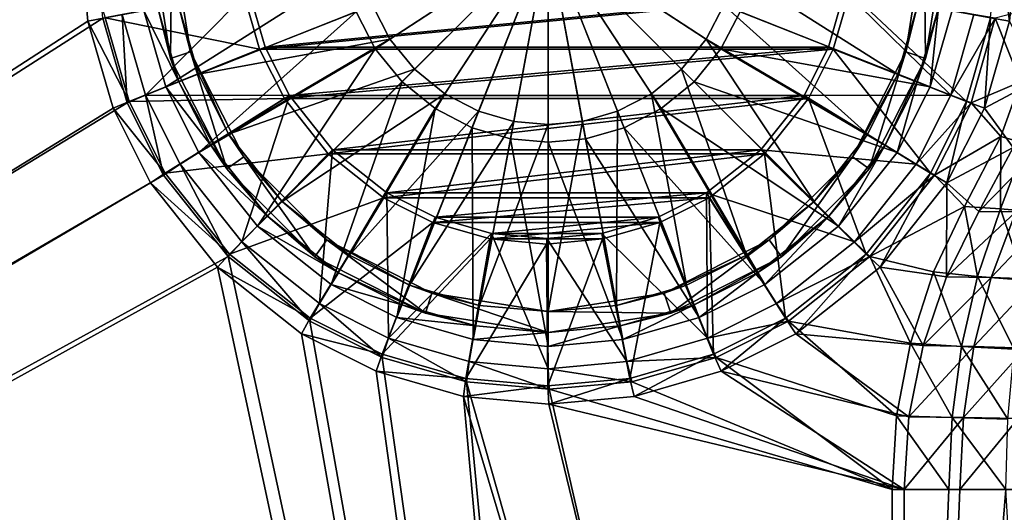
# Model space of a CAD drawing. Header units: metres. Extents: x 0 to 808, y -804 to 0.
# Tile 81 of 116: x 594 to 736, y -485 to -414. Entities that reach past the tile are written whole.
import ezdxf

# ---------------------------------------------------------------- set-up
doc = ezdxf.new("R2010")
doc.units = ezdxf.units.M

msp = doc.modelspace()

# ---------------------------------------------------------------- linework, layer by layer
at = {"layer": 'top0123418'}
for points in [[(615.830017, -419.630096, 96.509148), (613.991943, -412.388367, 103.797249), (613.040283, -402.016144, 96.509148)], [(615.830017, -419.630096, 96.509148), (613.040283, -402.016144, 96.509148), (616.040283, -402.016144, 96.509148)], [(618.683228, -418.703064, 96.509148), (615.830017, -419.630096, 96.509148), (616.040283, -402.016144, 96.509148)], [(618.683228, -418.703064, 96.509148), (616.040283, -402.016144, 96.509148), (616.941833, -411.842468, 104.382034)], [(642.470093, -412.930939, 110.948647), (645.221558, -418.242065, 110.948647), (670.040283, -402.016144, 112.452507)], [(647.34198, -416.855804, 108.182106), (644.825562, -411.998413, 108.182106), (670.040283, -402.016144, 109.452507)], [(645.221558, -418.242065, 110.948647), (649.073059, -422.983368, 110.948647), (670.040283, -402.016144, 112.452507)], [(650.86438, -421.192017, 108.182106), (647.34198, -416.855804, 108.182106), (670.040283, -402.016144, 109.452507)], [(649.073059, -422.983368, 110.948647), (653.814331, -426.834839, 110.948647), (670.040283, -402.016144, 112.452507)], [(655.200623, -424.714417, 108.182106), (650.86438, -421.192017, 108.182106), (670.040283, -402.016144, 109.452507)], [(653.814331, -426.834839, 110.948647), (659.125488, -429.586334, 110.948647), (670.040283, -402.016144, 112.452507)], [(660.057983, -427.230865, 108.182106), (655.200623, -424.714417, 108.182106), (670.040283, -402.016144, 109.452507)], [(659.125488, -429.586334, 110.948647), (664.644653, -431.173218, 110.948647), (670.040283, -402.016144, 112.452507)], [(665.105652, -428.682159, 108.182106), (660.057983, -427.230865, 108.182106), (670.040283, -402.016144, 109.452507)], [(664.644653, -431.173218, 110.948647), (670.040283, -431.668274, 110.948647), (670.040283, -402.016144, 112.452507)], [(670.040283, -429.134918, 108.182106), (665.105652, -428.682159, 108.182106), (670.040283, -402.016144, 109.452507)], [(670.040283, -431.668274, 110.948647), (675.435852, -431.173218, 110.948647), (670.040283, -402.016144, 112.452507)], [(675.435852, -431.173218, 110.948647), (680.955078, -429.586334, 110.948647), (670.040283, -402.016144, 112.452507)], [(680.955078, -429.586334, 110.948647), (686.266174, -426.834839, 110.948647), (670.040283, -402.016144, 112.452507)], [(686.266174, -426.834839, 110.948647), (691.007507, -422.983368, 110.948647), (670.040283, -402.016144, 112.452507)], [(691.007507, -422.983368, 110.948647), (694.858948, -418.242065, 110.948647), (670.040283, -402.016144, 112.452507)], [(694.858948, -418.242065, 110.948647), (697.610474, -412.930939, 110.948647), (670.040283, -402.016144, 112.452507)], [(674.974854, -428.682159, 108.182106), (670.040283, -429.134918, 108.182106), (670.040283, -402.016144, 109.452507)], [(695.255005, -411.998413, 108.182106), (692.738525, -416.855804, 108.182106), (670.040283, -402.016144, 109.452507)], [(692.738525, -416.855804, 108.182106), (689.216125, -421.192017, 108.182106), (670.040283, -402.016144, 109.452507)], [(689.216125, -421.192017, 108.182106), (684.879944, -424.714417, 108.182106), (670.040283, -402.016144, 109.452507)], [(684.879944, -424.714417, 108.182106), (680.022522, -427.230865, 108.182106), (670.040283, -402.016144, 109.452507)], [(680.022522, -427.230865, 108.182106), (674.974854, -428.682159, 108.182106), (670.040283, -402.016144, 109.452507)], [(721.397339, -418.703064, 96.509148), (723.138672, -411.842468, 104.382042), (724.040283, -402.016144, 96.509148)], [(724.250488, -419.630096, 96.509148), (721.397339, -418.703064, 96.509148), (724.040283, -402.016144, 96.509148)], [(727.040283, -402.016144, 96.509148), (724.250488, -419.630096, 96.509148), (724.040283, -402.016144, 96.509148)], [(724.250488, -419.630096, 96.509148), (727.040283, -402.016144, 96.509148), (726.088623, -412.388367, 103.797256)], [(720.249023, -421.892822, 104.382042), (695.255005, -411.998413, 108.182106), (696.706299, -406.950745, 108.182106)], [(723.138672, -411.842468, 104.382042), (720.249023, -421.892822, 104.382042), (696.706299, -406.950745, 108.182106)], [(612.025391, -412.752289, 106.452499), (615.182617, -423.733215, 106.452499), (640.883179, -407.411743, 110.948647)], [(615.182617, -423.733215, 106.452499), (642.470093, -412.930939, 110.948647), (640.883179, -407.411743, 110.948647)], [(612.025391, -412.752289, 103.38913), (613.991943, -412.388367, 103.797249), (617.042175, -422.99707, 103.797249)], [(615.182617, -423.733215, 103.389137), (612.025391, -412.752289, 103.38913), (617.042175, -422.99707, 103.797249)], [(615.182617, -423.733215, 103.389137), (615.182617, -423.733215, 106.452499), (612.025391, -412.752289, 103.38913)], [(615.182617, -423.733215, 106.452499), (612.025391, -412.752289, 106.452499), (612.025391, -412.752289, 103.38913)], [(617.042175, -422.99707, 103.797249), (613.991943, -412.388367, 103.797249), (615.830017, -419.630096, 96.509148)], [(619.831543, -421.892822, 104.382034), (616.941833, -411.842468, 104.382034), (644.825562, -411.998413, 108.182106)], [(619.831543, -421.892822, 104.382034), (618.683228, -418.703064, 96.509148), (616.941833, -411.842468, 104.382034)], [(619.831543, -421.892822, 104.382034), (644.825562, -411.998413, 108.182106), (647.34198, -416.855804, 108.182106)], [(715.91156, -430.508667, 104.382042), (692.738525, -416.855804, 108.182106), (695.255005, -411.998413, 108.182106)], [(720.249023, -421.892822, 104.382042), (715.91156, -430.508667, 104.382042), (695.255005, -411.998413, 108.182106)], [(724.897888, -423.733215, 106.452507), (728.055176, -412.752289, 106.452507), (697.610474, -412.930939, 110.948647)], [(720.249023, -421.892822, 104.382042), (723.138672, -411.842468, 104.382042), (721.397339, -418.703064, 96.509148)], [(723.038391, -422.99707, 103.797256), (726.088623, -412.388367, 103.797256), (724.897888, -423.733215, 103.389137)], [(723.038391, -422.99707, 103.797256), (724.250488, -419.630096, 96.509148), (726.088623, -412.388367, 103.797256)], [(726.088623, -412.388367, 103.797256), (728.055176, -412.752289, 103.389137), (724.897888, -423.733215, 103.389137)], [(724.897888, -423.733215, 106.452507), (724.897888, -423.733215, 103.389137), (728.055176, -412.752289, 106.452507)], [(724.897888, -423.733215, 103.389137), (728.055176, -412.752289, 103.389137), (728.055176, -412.752289, 106.452507)], [(615.182617, -423.733215, 106.452499), (619.920166, -433.144379, 106.452499), (642.470093, -412.930939, 110.948647)], [(619.920166, -433.144379, 106.452499), (645.221558, -418.242065, 110.948647), (642.470093, -412.930939, 110.948647)], [(724.897888, -423.733215, 106.452507), (697.610474, -412.930939, 110.948647), (694.858948, -418.242065, 110.948647)], [(624.168945, -430.508667, 104.382034), (619.831543, -421.892822, 104.382034), (647.34198, -416.855804, 108.182106)], [(624.168945, -430.508667, 104.382034), (647.34198, -416.855804, 108.182106), (650.86438, -421.192017, 108.182106)], [(708.22406, -440.199921, 104.382042), (689.216125, -421.192017, 108.182106), (692.738525, -416.855804, 108.182106)], [(715.91156, -430.508667, 104.382042), (708.22406, -440.199921, 104.382042), (692.738525, -416.855804, 108.182106)], [(619.920166, -433.144379, 106.452499), (628.320984, -443.735413, 106.452499), (645.221558, -418.242065, 110.948647)], [(628.320984, -443.735413, 106.452499), (649.073059, -422.983368, 110.948647), (645.221558, -418.242065, 110.948647)], [(720.1604, -433.144379, 106.452507), (694.858948, -418.242065, 110.948647), (691.007507, -422.983368, 110.948647)], [(720.1604, -433.144379, 106.452507), (724.897888, -423.733215, 106.452507), (694.858948, -418.242065, 110.948647)], [(623.92627, -435.519897, 96.509148), (615.830017, -419.630096, 96.509148), (618.683228, -418.703064, 96.509148)], [(623.92627, -435.519897, 96.509148), (617.042175, -422.99707, 103.797249), (615.830017, -419.630096, 96.509148)], [(626.353333, -433.756531, 96.509148), (618.683228, -418.703064, 96.509148), (624.168945, -430.508667, 104.382034)], [(618.683228, -418.703064, 96.509148), (619.831543, -421.892822, 104.382034), (624.168945, -430.508667, 104.382034)], [(626.353333, -433.756531, 96.509148), (623.92627, -435.519897, 96.509148), (618.683228, -418.703064, 96.509148)], [(713.727173, -433.756531, 96.509148), (720.249023, -421.892822, 104.382042), (721.397339, -418.703064, 96.509148)], [(716.154236, -435.519897, 96.509148), (713.727173, -433.756531, 96.509148), (721.397339, -418.703064, 96.509148)], [(724.250488, -419.630096, 96.509148), (716.154236, -435.519897, 96.509148), (721.397339, -418.703064, 96.509148)], [(716.154236, -435.519897, 96.509148), (724.250488, -419.630096, 96.509148), (718.460876, -432.090118, 103.797256)], [(724.250488, -419.630096, 96.509148), (723.038391, -422.99707, 103.797256), (718.460876, -432.090118, 103.797256)], [(631.856506, -440.199921, 104.382034), (624.168945, -430.508667, 104.382034), (650.86438, -421.192017, 108.182106)], [(631.856506, -440.199921, 104.382034), (650.86438, -421.192017, 108.182106), (655.200623, -424.714417, 108.182106)], [(698.532776, -447.887451, 104.382042), (684.879944, -424.714417, 108.182106), (689.216125, -421.192017, 108.182106)], [(708.22406, -440.199921, 104.382042), (698.532776, -447.887451, 104.382042), (689.216125, -421.192017, 108.182106)], [(713.727173, -433.756531, 96.509148), (715.91156, -430.508667, 104.382042), (720.249023, -421.892822, 104.382042)], [(615.182617, -423.733215, 103.389137), (617.042175, -422.99707, 103.797249), (621.619629, -432.090118, 103.797249)], [(619.920166, -433.144379, 103.389137), (615.182617, -423.733215, 103.389137), (621.619629, -432.090118, 103.797249)], [(619.920166, -433.144379, 106.452499), (615.182617, -423.733215, 106.452499), (619.920166, -433.144379, 103.389137)], [(615.182617, -423.733215, 106.452499), (615.182617, -423.733215, 103.389137), (619.920166, -433.144379, 103.389137)], [(623.92627, -435.519897, 96.509148), (621.619629, -432.090118, 103.797249), (617.042175, -422.99707, 103.797249)], [(628.320984, -443.735413, 106.452499), (638.911987, -452.136261, 106.452499), (649.073059, -422.983368, 110.948647)], [(638.911987, -452.136261, 106.452499), (653.814331, -426.834839, 110.948647), (649.073059, -422.983368, 110.948647)], [(711.759521, -443.735413, 106.452507), (691.007507, -422.983368, 110.948647), (686.266174, -426.834839, 110.948647)], [(711.759521, -443.735413, 106.452507), (720.1604, -433.144379, 106.452507), (691.007507, -422.983368, 110.948647)], [(718.460876, -432.090118, 103.797256), (723.038391, -422.99707, 103.797256), (720.1604, -433.144379, 103.389137)], [(723.038391, -422.99707, 103.797256), (724.897888, -423.733215, 103.389137), (720.1604, -433.144379, 103.389137)], [(720.1604, -433.144379, 103.389137), (724.897888, -423.733215, 103.389137), (720.1604, -433.144379, 106.452507)], [(724.897888, -423.733215, 103.389137), (724.897888, -423.733215, 106.452507), (720.1604, -433.144379, 106.452507)], [(641.547729, -447.887451, 104.382034), (631.856506, -440.199921, 104.382034), (655.200623, -424.714417, 108.182106)], [(641.547729, -447.887451, 104.382034), (655.200623, -424.714417, 108.182106), (660.057983, -427.230865, 108.182106)], [(689.916931, -452.224884, 104.382042), (680.022522, -427.230865, 108.182106), (684.879944, -424.714417, 108.182106)], [(698.532776, -447.887451, 104.382042), (689.916931, -452.224884, 104.382042), (684.879944, -424.714417, 108.182106)], [(638.911987, -452.136261, 106.452499), (648.323181, -456.873779, 106.452507), (653.814331, -426.834839, 110.948647)], [(648.323181, -456.873779, 106.452507), (659.125488, -429.586334, 110.948647), (653.814331, -426.834839, 110.948647)], [(701.168518, -452.136261, 106.452507), (686.266174, -426.834839, 110.948647), (680.955078, -429.586334, 110.948647)], [(701.168518, -452.136261, 106.452507), (711.759521, -443.735413, 106.452507), (686.266174, -426.834839, 110.948647)], [(650.163574, -452.224884, 104.382034), (641.547729, -447.887451, 104.382034), (660.057983, -427.230865, 108.182106)], [(650.163574, -452.224884, 104.382034), (660.057983, -427.230865, 108.182106), (665.105652, -428.682159, 108.182106)], [(679.866577, -455.114563, 104.382042), (674.974854, -428.682159, 108.182106), (680.022522, -427.230865, 108.182106)], [(689.916931, -452.224884, 104.382042), (679.866577, -455.114563, 104.382042), (680.022522, -427.230865, 108.182106)], [(648.323181, -456.873779, 106.452507), (659.304138, -460.031036, 106.452507), (659.125488, -429.586334, 110.948647)], [(660.213928, -455.114563, 104.382042), (650.163574, -452.224884, 104.382034), (665.105652, -428.682159, 108.182106)], [(659.304138, -460.031036, 106.452507), (664.644653, -431.173218, 110.948647), (659.125488, -429.586334, 110.948647)], [(660.213928, -455.114563, 104.382042), (665.105652, -428.682159, 108.182106), (670.040283, -429.134918, 108.182106)], [(670.040283, -456.016144, 104.382042), (660.213928, -455.114563, 104.382042), (670.040283, -429.134918, 108.182106)], [(679.866577, -455.114563, 104.382042), (670.040283, -456.016144, 104.382042), (674.974854, -428.682159, 108.182106)], [(670.040283, -456.016144, 104.382042), (670.040283, -429.134918, 108.182106), (674.974854, -428.682159, 108.182106)], [(691.757385, -456.873779, 106.452507), (680.955078, -429.586334, 110.948647), (675.435852, -431.173218, 110.948647)], [(691.757385, -456.873779, 106.452507), (701.168518, -452.136261, 106.452507), (680.955078, -429.586334, 110.948647)], [(626.353333, -433.756531, 96.509148), (624.168945, -430.508667, 104.382034), (631.856506, -440.199921, 104.382034)], [(708.22406, -440.199921, 104.382042), (715.91156, -430.508667, 104.382042), (713.727173, -433.756531, 96.509148)], [(619.920166, -433.144379, 103.389137), (621.619629, -432.090118, 103.797249), (629.735168, -442.321228, 103.797249)], [(629.735168, -442.321228, 103.797249), (621.619629, -432.090118, 103.797249), (623.92627, -435.519897, 96.509148)], [(659.304138, -460.031036, 106.452507), (670.040283, -461.016083, 106.452507), (664.644653, -431.173218, 110.948647)], [(670.040283, -461.016083, 106.452507), (670.040283, -431.668274, 110.948647), (664.644653, -431.173218, 110.948647)], [(680.776428, -460.031036, 106.452507), (675.435852, -431.173218, 110.948647), (670.040283, -431.668274, 110.948647)], [(670.040283, -461.016083, 106.452507), (680.776428, -460.031036, 106.452507), (670.040283, -431.668274, 110.948647)], [(680.776428, -460.031036, 106.452507), (691.757385, -456.873779, 106.452507), (675.435852, -431.173218, 110.948647)], [(710.345337, -442.321228, 103.797256), (718.460876, -432.090118, 103.797256), (711.759521, -443.735413, 103.389137)], [(716.154236, -435.519897, 96.509148), (718.460876, -432.090118, 103.797256), (710.345337, -442.321228, 103.797256)], [(718.460876, -432.090118, 103.797256), (720.1604, -433.144379, 103.389137), (711.759521, -443.735413, 103.389137)], [(628.320984, -443.735413, 103.389137), (619.920166, -433.144379, 103.389137), (629.735168, -442.321228, 103.797249)], [(628.320984, -443.735413, 106.452499), (619.920166, -433.144379, 106.452499), (628.320984, -443.735413, 103.389137)], [(619.920166, -433.144379, 106.452499), (619.920166, -433.144379, 103.389137), (628.320984, -443.735413, 103.389137)], [(636.536499, -448.130096, 96.509148), (623.92627, -435.519897, 96.509148), (626.353333, -433.756531, 96.509148)], [(638.299866, -445.703064, 96.509148), (626.353333, -433.756531, 96.509148), (631.856506, -440.199921, 104.382034)], [(638.299866, -445.703064, 96.509148), (636.536499, -448.130096, 96.509148), (626.353333, -433.756531, 96.509148)], [(701.780701, -445.703064, 96.509148), (708.22406, -440.199921, 104.382042), (713.727173, -433.756531, 96.509148)], [(703.544006, -448.130096, 96.509148), (701.780701, -445.703064, 96.509148), (713.727173, -433.756531, 96.509148)], [(716.154236, -435.519897, 96.509148), (703.544006, -448.130096, 96.509148), (713.727173, -433.756531, 96.509148)], [(711.759521, -443.735413, 103.389137), (720.1604, -433.144379, 103.389137), (711.759521, -443.735413, 106.452507)], [(720.1604, -433.144379, 103.389137), (720.1604, -433.144379, 106.452507), (711.759521, -443.735413, 106.452507)], [(636.536499, -448.130096, 96.509148), (629.735168, -442.321228, 103.797249), (623.92627, -435.519897, 96.509148)], [(703.544006, -448.130096, 96.509148), (716.154236, -435.519897, 96.509148), (710.345337, -442.321228, 103.797256)], [(638.299866, -445.703064, 96.509148), (631.856506, -440.199921, 104.382034), (641.547729, -447.887451, 104.382034)], [(698.532776, -447.887451, 104.382042), (708.22406, -440.199921, 104.382042), (701.780701, -445.703064, 96.509148)], [(628.320984, -443.735413, 103.389137), (629.735168, -442.321228, 103.797249), (639.966309, -450.436768, 103.797249)], [(639.966309, -450.436768, 103.797249), (629.735168, -442.321228, 103.797249), (636.536499, -448.130096, 96.509148)], [(700.114258, -450.436768, 103.797256), (710.345337, -442.321228, 103.797256), (701.168518, -452.136261, 103.389137)], [(703.544006, -448.130096, 96.509148), (710.345337, -442.321228, 103.797256), (700.114258, -450.436768, 103.797256)], [(710.345337, -442.321228, 103.797256), (711.759521, -443.735413, 103.389137), (701.168518, -452.136261, 103.389137)], [(638.911987, -452.136261, 103.389137), (628.320984, -443.735413, 103.389137), (639.966309, -450.436768, 103.797249)], [(638.911987, -452.136261, 106.452499), (628.320984, -443.735413, 106.452499), (638.911987, -452.136261, 103.389137)], [(628.320984, -443.735413, 106.452499), (628.320984, -443.735413, 103.389137), (638.911987, -452.136261, 103.389137)], [(701.168518, -452.136261, 103.389137), (711.759521, -443.735413, 103.389137), (701.168518, -452.136261, 106.452507)], [(711.759521, -443.735413, 103.389137), (711.759521, -443.735413, 106.452507), (701.168518, -452.136261, 106.452507)], [(652.42627, -456.226349, 96.509148), (636.536499, -448.130096, 96.509148), (638.299866, -445.703064, 96.509148)], [(653.353333, -453.373199, 96.509148), (638.299866, -445.703064, 96.509148), (650.163574, -452.224884, 104.382034)], [(650.163574, -452.224884, 104.382034), (638.299866, -445.703064, 96.509148), (641.547729, -447.887451, 104.382034)], [(653.353333, -453.373199, 96.509148), (652.42627, -456.226349, 96.509148), (638.299866, -445.703064, 96.509148)], [(686.727173, -453.373199, 96.509148), (698.532776, -447.887451, 104.382042), (701.780701, -445.703064, 96.509148)], [(687.654236, -456.226349, 96.509148), (686.727173, -453.373199, 96.509148), (701.780701, -445.703064, 96.509148)], [(703.544006, -448.130096, 96.509148), (687.654236, -456.226349, 96.509148), (701.780701, -445.703064, 96.509148)], [(689.916931, -452.224884, 104.382042), (698.532776, -447.887451, 104.382042), (686.727173, -453.373199, 96.509148)], [(652.42627, -456.226349, 96.509148), (639.966309, -450.436768, 103.797249), (636.536499, -448.130096, 96.509148)], [(687.654236, -456.226349, 96.509148), (703.544006, -448.130096, 96.509148), (691.021179, -455.014252, 103.797256)], [(691.021179, -455.014252, 103.797256), (703.544006, -448.130096, 96.509148), (700.114258, -450.436768, 103.797256)], [(638.911987, -452.136261, 103.389137), (639.966309, -450.436768, 103.797249), (649.059326, -455.014252, 103.797256)], [(649.059326, -455.014252, 103.797256), (639.966309, -450.436768, 103.797249), (652.42627, -456.226349, 96.509148)], [(691.021179, -455.014252, 103.797256), (700.114258, -450.436768, 103.797256), (691.757385, -456.873779, 103.389137)], [(700.114258, -450.436768, 103.797256), (701.168518, -452.136261, 103.389137), (691.757385, -456.873779, 103.389137)], [(648.323181, -456.873779, 103.389137), (638.911987, -452.136261, 103.389137), (649.059326, -455.014252, 103.797256)], [(648.323181, -456.873779, 106.452507), (638.911987, -452.136261, 106.452499), (648.323181, -456.873779, 103.389137)], [(638.911987, -452.136261, 106.452499), (638.911987, -452.136261, 103.389137), (648.323181, -456.873779, 103.389137)], [(660.213928, -455.114563, 104.382042), (653.353333, -453.373199, 96.509148), (650.163574, -452.224884, 104.382034)], [(679.866577, -455.114563, 104.382042), (689.916931, -452.224884, 104.382042), (686.727173, -453.373199, 96.509148)], [(691.757385, -456.873779, 103.389137), (701.168518, -452.136261, 103.389137), (691.757385, -456.873779, 106.452507)], [(701.168518, -452.136261, 103.389137), (701.168518, -452.136261, 106.452507), (691.757385, -456.873779, 106.452507)], [(670.040283, -459.016144, 96.509148), (652.42627, -456.226349, 96.509148), (653.353333, -453.373199, 96.509148)], [(670.040283, -456.016144, 96.509148), (653.353333, -453.373199, 96.509148), (660.213928, -455.114563, 104.382042)], [(670.040283, -456.016144, 96.509148), (670.040283, -459.016144, 96.509148), (653.353333, -453.373199, 96.509148)], [(679.866577, -455.114563, 104.382042), (686.727173, -453.373199, 96.509148), (670.040283, -456.016144, 96.509148)], [(686.727173, -453.373199, 96.509148), (687.654236, -456.226349, 96.509148), (670.040283, -456.016144, 96.509148)], [(648.323181, -456.873779, 103.389137), (649.059326, -455.014252, 103.797256), (659.66803, -458.064484, 103.797256)], [(659.66803, -458.064484, 103.797256), (649.059326, -455.014252, 103.797256), (652.42627, -456.226349, 96.509148)], [(670.040283, -456.016144, 104.382042), (670.040283, -456.016144, 96.509148), (660.213928, -455.114563, 104.382042)], [(670.040283, -456.016144, 104.382042), (679.866577, -455.114563, 104.382042), (670.040283, -456.016144, 96.509148)], [(680.412476, -458.064484, 103.797256), (691.021179, -455.014252, 103.797256), (680.776428, -460.031036, 103.389137)], [(680.412476, -458.064484, 103.797256), (687.654236, -456.226349, 96.509148), (691.021179, -455.014252, 103.797256)], [(691.021179, -455.014252, 103.797256), (691.757385, -456.873779, 103.389137), (680.776428, -460.031036, 103.389137)], [(659.66803, -458.064484, 103.797256), (652.42627, -456.226349, 96.509148), (670.040283, -459.016144, 96.509148)], [(687.654236, -456.226349, 96.509148), (670.040283, -459.016144, 96.509148), (670.040283, -456.016144, 96.509148)], [(670.040283, -459.016144, 96.509148), (687.654236, -456.226349, 96.509148), (680.412476, -458.064484, 103.797256)], [(659.304138, -460.031036, 103.389137), (648.323181, -456.873779, 103.389137), (659.66803, -458.064484, 103.797256)], [(659.304138, -460.031036, 106.452507), (648.323181, -456.873779, 106.452507), (659.304138, -460.031036, 103.389137)], [(648.323181, -456.873779, 106.452507), (648.323181, -456.873779, 103.389137), (659.304138, -460.031036, 103.389137)], [(680.776428, -460.031036, 103.389137), (691.757385, -456.873779, 103.389137), (680.776428, -460.031036, 106.452507)], [(691.757385, -456.873779, 103.389137), (691.757385, -456.873779, 106.452507), (680.776428, -460.031036, 106.452507)], [(659.304138, -460.031036, 103.389137), (659.66803, -458.064484, 103.797256), (670.040283, -459.016144, 103.797256)], [(670.040283, -461.016083, 103.389137), (659.304138, -460.031036, 103.389137), (670.040283, -459.016144, 103.797256)], [(670.040283, -459.016144, 103.797256), (659.66803, -458.064484, 103.797256), (670.040283, -459.016144, 96.509148)], [(670.040283, -459.016144, 103.797256), (680.412476, -458.064484, 103.797256), (670.040283, -461.016083, 103.389137)], [(680.412476, -458.064484, 103.797256), (680.776428, -460.031036, 103.389137), (670.040283, -461.016083, 103.389137)], [(670.040283, -459.016144, 103.797256), (670.040283, -459.016144, 96.509148), (680.412476, -458.064484, 103.797256)], [(670.040283, -461.016083, 106.452507), (659.304138, -460.031036, 106.452507), (670.040283, -461.016083, 103.389137)], [(659.304138, -460.031036, 106.452507), (659.304138, -460.031036, 103.389137), (670.040283, -461.016083, 103.389137)], [(670.040283, -461.016083, 103.389137), (680.776428, -460.031036, 103.389137), (670.040283, -461.016083, 106.452507)], [(680.776428, -460.031036, 103.389137), (680.776428, -460.031036, 106.452507), (670.040283, -461.016083, 106.452507)]]:
    msp.add_3dface(points, dxfattribs=at)
at = {"layer": 'top0123458'}
for points in [[(120.582596, -727.197693, 114.917824), (120.582596, -76.835205, 114.917824), (602.851624, -402.016144, 106.499786)], [(118.575203, -725.486145, 117.953323), (605.043579, -402.016144, 109.461983), (118.575211, -78.546761, 117.953323)], [(606.131226, -413.87265, 109.443001), (605.043579, -402.016144, 109.461983), (118.575203, -725.486145, 117.953323)], [(602.851624, -402.016144, 106.499786), (603.975037, -414.262024, 106.480179), (120.582596, -727.197693, 114.917824)], [(603.975037, -414.262024, 106.480179), (602.851624, -402.016144, 106.499786), (606.42749, -413.783447, 98.797958)], [(736.301025, -414.262024, 104.170425), (733.581909, -413.783447, 96.578468), (734.661438, -402.016144, 96.559624)], [(737.424377, -402.016144, 104.15081), (736.301025, -414.262024, 104.170425), (734.661438, -402.016144, 96.559624)], [(612.22052, -424.909363, 100.734398), (627.088013, -409.931152, 89.677521), (608.892822, -413.33374, 100.79248)], [(629.415283, -418.026642, 89.636902), (627.088013, -409.931152, 89.677521), (612.22052, -424.909363, 100.734398)], [(712.615662, -409.931152, 88.184631), (627.088013, -409.931152, 89.677521), (629.415283, -418.026642, 89.636902)], [(712.615662, -409.931152, 88.184631), (629.415283, -418.026642, 89.636902), (710.288391, -418.026642, 88.225258)], [(712.615662, -409.931152, 88.184631), (710.288391, -418.026642, 88.225258), (727.859985, -424.909363, 98.715904)], [(731.187744, -413.33374, 98.657814), (712.615662, -409.931152, 88.184631), (727.859985, -424.909363, 98.715904)], [(606.42749, -413.783447, 98.797958), (626.245361, -410.077423, 86.691772), (628.615662, -418.32251, 86.650406)], [(628.615662, -418.32251, 86.650406), (626.245361, -410.077423, 86.691772), (713.353638, -410.077423, 85.171295)], [(710.983337, -418.32251, 85.212669), (628.615662, -418.32251, 86.650406), (713.353638, -410.077423, 85.171295)], [(730.121948, -425.819031, 96.638863), (710.983337, -418.32251, 85.212669), (713.353638, -410.077423, 85.171295)], [(733.581909, -413.783447, 96.578468), (730.121948, -425.819031, 96.638863), (713.353638, -410.077423, 85.171295)], [(737.859009, -422.975098, 107.143684), (740.158325, -412.34082, 107.103546), (734.249512, -413.87265, 107.206688)], [(609.617432, -425.999451, 109.382149), (606.131226, -413.87265, 109.443001), (118.575203, -725.486145, 117.953323)], [(603.975037, -414.262024, 106.480179), (606.42749, -413.783447, 98.797958), (609.887451, -425.819031, 98.737564)], [(608.892822, -413.33374, 100.79248), (606.131226, -413.87265, 109.443001), (609.617432, -425.999451, 109.382149)], [(609.887451, -425.819031, 98.737564), (606.42749, -413.783447, 98.797958), (628.615662, -418.32251, 86.650406)], [(612.22052, -424.909363, 100.734398), (608.892822, -413.33374, 100.79248), (609.617432, -425.999451, 109.382149)], [(731.187744, -413.33374, 98.657814), (727.859985, -424.909363, 98.715904), (734.249512, -413.87265, 107.206688)], [(727.859985, -424.909363, 98.715904), (730.763306, -425.999451, 107.26754), (734.249512, -413.87265, 107.206688)], [(732.700317, -426.787109, 104.233269), (730.121948, -425.819031, 96.638863), (733.581909, -413.783447, 96.578468)], [(730.763306, -425.999451, 107.26754), (737.859009, -422.975098, 107.143684), (734.249512, -413.87265, 107.206688)], [(736.301025, -414.262024, 104.170425), (732.700317, -426.787109, 104.233269), (733.581909, -413.783447, 96.578468)], [(603.975037, -414.262024, 106.480179), (607.575745, -426.787109, 106.417328), (120.582596, -727.197693, 114.917824)], [(607.575745, -426.787109, 106.417328), (603.975037, -414.262024, 106.480179), (609.887451, -425.819031, 98.737564)], [(736.301025, -414.262024, 104.170425), (740.439575, -422.641235, 104.098183), (732.700317, -426.787109, 104.233269)], [(609.887451, -425.819031, 98.737564), (628.615662, -418.32251, 86.650406), (632.176392, -425.395508, 86.588249)], [(632.911743, -424.971741, 89.575874), (629.415283, -418.026642, 89.636902), (612.22052, -424.909363, 100.734398)], [(632.176392, -425.395508, 86.588249), (628.615662, -418.32251, 86.650406), (710.983337, -418.32251, 85.212669)], [(629.415283, -418.026642, 89.636902), (632.911743, -424.971741, 89.575874), (710.288391, -418.026642, 88.225258)], [(707.422607, -425.395508, 85.274818), (632.176392, -425.395508, 86.588249), (710.983337, -418.32251, 85.212669)], [(710.288391, -418.026642, 88.225258), (632.911743, -424.971741, 89.575874), (706.791992, -424.971741, 88.286285)], [(727.859985, -424.909363, 98.715904), (710.288391, -418.026642, 88.225258), (706.791992, -424.971741, 88.286285)], [(724.931763, -436.131561, 96.729454), (707.422607, -425.395508, 85.274818), (710.983337, -418.32251, 85.212669)], [(730.121948, -425.819031, 96.638863), (724.931763, -436.131561, 96.729454), (710.983337, -418.32251, 85.212669)], [(740.439575, -422.641235, 104.098183), (736.815369, -432.435333, 104.161446), (732.700317, -426.787109, 104.233269)], [(735.027893, -430.83139, 107.1931), (737.859009, -422.975098, 107.143684), (730.763306, -425.999451, 107.26754)], [(737.859009, -422.975098, 107.143684), (735.027893, -430.83139, 107.1931), (738.585815, -431.87085, 120.708214)], [(612.22052, -424.909363, 100.734398), (609.617432, -425.999451, 109.382149), (614.846802, -436.389954, 109.290871)], [(615.077637, -436.131561, 98.646965), (609.887451, -425.819031, 98.737564), (632.176392, -425.395508, 86.588249)], [(632.911743, -424.971741, 89.575874), (612.22052, -424.909363, 100.734398), (617.213013, -434.828766, 100.647255)], [(617.213013, -434.828766, 100.647255), (612.22052, -424.909363, 100.734398), (614.846802, -436.389954, 109.290871)], [(615.077637, -436.131561, 98.646965), (632.176392, -425.395508, 86.588249), (638.479187, -433.341248, 86.478233)], [(626.068359, -445.994781, 100.492683), (632.911743, -424.971741, 89.575874), (617.213013, -434.828766, 100.647255)], [(639.099854, -432.772827, 89.467857), (632.911743, -424.971741, 89.575874), (626.068359, -445.994781, 100.492683)], [(638.479187, -433.341248, 86.478233), (632.176392, -425.395508, 86.588249), (707.422607, -425.395508, 85.274818)], [(632.911743, -424.971741, 89.575874), (639.099854, -432.772827, 89.467857), (706.791992, -424.971741, 88.286285)], [(701.119812, -433.341248, 85.384834), (638.479187, -433.341248, 86.478233), (707.422607, -425.395508, 85.274818)], [(706.791992, -424.971741, 88.286285), (639.099854, -432.772827, 89.467857), (700.603882, -432.772827, 88.394302)], [(706.791992, -424.971741, 88.286285), (700.603882, -432.772827, 88.394302), (722.867554, -434.828766, 98.803047)], [(715.723938, -447.74231, 96.890182), (701.119812, -433.341248, 85.384834), (707.422607, -425.395508, 85.274818)], [(727.859985, -424.909363, 98.715904), (706.791992, -424.971741, 88.286285), (722.867554, -434.828766, 98.803047)], [(724.931763, -436.131561, 96.729454), (715.723938, -447.74231, 96.890182), (707.422607, -425.395508, 85.274818)], [(727.859985, -424.909363, 98.715904), (722.867554, -434.828766, 98.803047), (730.763306, -425.999451, 107.26754)], [(118.575203, -725.486145, 117.953323), (614.846802, -436.389954, 109.290871), (609.617432, -425.999451, 109.382149)], [(607.575745, -426.787109, 106.417328), (612.976318, -437.518005, 106.323059), (120.582596, -727.197693, 114.917824)], [(607.575745, -426.787109, 106.417328), (609.887451, -425.819031, 98.737564), (615.077637, -436.131561, 98.646965)], [(612.976318, -437.518005, 106.323059), (607.575745, -426.787109, 106.417328), (615.077637, -436.131561, 98.646965)], [(722.867554, -434.828766, 98.803047), (725.533936, -436.389954, 107.358818), (730.763306, -425.999451, 107.26754)], [(727.299683, -437.518005, 104.327538), (724.931763, -436.131561, 96.729454), (730.121948, -425.819031, 96.638863)], [(725.533936, -436.389954, 107.358818), (735.027893, -430.83139, 107.1931), (730.763306, -425.999451, 107.26754)], [(732.700317, -426.787109, 104.233269), (727.299683, -437.518005, 104.327538), (730.121948, -425.819031, 96.638863)], [(732.700317, -426.787109, 104.233269), (736.815369, -432.435333, 104.161446), (727.299683, -437.518005, 104.327538)], [(729.806152, -440.908661, 107.284271), (735.027893, -430.83139, 107.1931), (725.533936, -436.389954, 107.358818)], [(735.027893, -430.83139, 107.1931), (729.806152, -440.908661, 107.284271), (734.984863, -441.243042, 120.99691)], [(738.585815, -431.87085, 120.708214), (735.027893, -430.83139, 107.1931), (734.984863, -441.243042, 120.99691)], [(736.815369, -432.435333, 104.161446), (731.872375, -441.636383, 104.247726), (727.299683, -437.518005, 104.327538)], [(737.182373, -441.65921, 118.200867), (731.872375, -441.636383, 104.247726), (740.970276, -432.320038, 118.13475)], [(731.872375, -441.636383, 104.247726), (736.815369, -432.435333, 104.161446), (740.970276, -432.320038, 118.13475)], [(734.984863, -441.243042, 120.99691), (740.450806, -441.708221, 135.222885), (738.585815, -431.87085, 120.708214)], [(624.285522, -447.74231, 98.486244), (615.077637, -436.131561, 98.646965), (638.479187, -433.341248, 86.478233)], [(624.285522, -447.74231, 98.486244), (638.479187, -433.341248, 86.478233), (646.423706, -439.644989, 86.339561)], [(637.232666, -454.851471, 100.297806), (639.099854, -432.772827, 89.467857), (626.068359, -445.994781, 100.492683)], [(646.899719, -438.961884, 89.331711), (639.099854, -432.772827, 89.467857), (637.232666, -454.851471, 100.297806)], [(646.423706, -439.644989, 86.339561), (638.479187, -433.341248, 86.478233), (701.119812, -433.341248, 85.384834)], [(639.099854, -432.772827, 89.467857), (646.899719, -438.961884, 89.331711), (700.603882, -432.772827, 88.394302)], [(693.175293, -439.644989, 85.523506), (646.423706, -439.644989, 86.339561), (701.119812, -433.341248, 85.384834)], [(700.603882, -432.772827, 88.394302), (646.899719, -438.961884, 89.331711), (692.803955, -438.961884, 88.530449)], [(700.603882, -432.772827, 88.394302), (692.803955, -438.961884, 88.530449), (714.012207, -445.994781, 98.957619)], [(704.114929, -456.951569, 97.092819), (693.175293, -439.644989, 85.523506), (701.119812, -433.341248, 85.384834)], [(722.867554, -434.828766, 98.803047), (700.603882, -432.772827, 88.394302), (714.012207, -445.994781, 98.957619)], [(715.723938, -447.74231, 96.890182), (704.114929, -456.951569, 97.092819), (701.119812, -433.341248, 85.384834)], [(617.213013, -434.828766, 100.647255), (614.846802, -436.389954, 109.290871), (624.124634, -448.088928, 109.128922)], [(626.068359, -445.994781, 100.492683), (617.213013, -434.828766, 100.647255), (624.124634, -448.088928, 109.128922)], [(722.867554, -434.828766, 98.803047), (714.012207, -445.994781, 98.957619), (725.533936, -436.389954, 107.358818)], [(624.124634, -448.088928, 109.128922), (614.846802, -436.389954, 109.290871), (118.575203, -725.486145, 117.953323)], [(612.976318, -437.518005, 106.323059), (615.077637, -436.131561, 98.646965), (624.285522, -447.74231, 98.486244)], [(714.012207, -445.994781, 98.957619), (716.256104, -448.088928, 107.52076), (725.533936, -436.389954, 107.358818)], [(717.716675, -449.602051, 104.494812), (715.723938, -447.74231, 96.890182), (724.931763, -436.131561, 96.729454)], [(716.256104, -448.088928, 107.52076), (729.806152, -440.908661, 107.284271), (725.533936, -436.389954, 107.358818)], [(727.299683, -437.518005, 104.327538), (717.716675, -449.602051, 104.494812), (724.931763, -436.131561, 96.729454)], [(612.976318, -437.518005, 106.323059), (622.559387, -449.602051, 106.155792), (120.582596, -727.197693, 114.917824)], [(622.559387, -449.602051, 106.155792), (612.976318, -437.518005, 106.323059), (624.285522, -447.74231, 98.486244)], [(727.299683, -437.518005, 104.327538), (727.240356, -450.997284, 104.328575), (717.716675, -449.602051, 104.494812)], [(727.299683, -437.518005, 104.327538), (731.872375, -441.636383, 104.247726), (727.240356, -450.997284, 104.328575)], [(647.150574, -459.844696, 100.124687), (646.899719, -438.961884, 89.331711), (637.232666, -454.851471, 100.297806)], [(653.843811, -442.458862, 89.210503), (646.899719, -438.961884, 89.331711), (647.150574, -459.844696, 100.124687)], [(646.899719, -438.961884, 89.331711), (653.843811, -442.458862, 89.210503), (692.803955, -438.961884, 88.530449)], [(692.803955, -438.961884, 88.530449), (653.843811, -442.458862, 89.210503), (685.859924, -442.458862, 88.651657)], [(692.803955, -438.961884, 88.530449), (685.859924, -442.458862, 88.651657), (692.929993, -459.844696, 99.325607)], [(714.012207, -445.994781, 98.957619), (692.803955, -438.961884, 88.530449), (702.8479, -454.851471, 99.152489)], [(692.803955, -438.961884, 88.530449), (692.929993, -459.844696, 99.325607), (702.8479, -454.851471, 99.152489)], [(635.89447, -456.951569, 98.283607), (624.285522, -447.74231, 98.486244), (646.423706, -439.644989, 86.339561)], [(635.89447, -456.951569, 98.283607), (646.423706, -439.644989, 86.339561), (653.495605, -443.206268, 86.216118)], [(653.495605, -443.206268, 86.216118), (646.423706, -439.644989, 86.339561), (693.175293, -439.644989, 85.523506)], [(686.103394, -443.206268, 85.64695), (653.495605, -443.206268, 86.216118), (693.175293, -439.644989, 85.523506)], [(693.803955, -462.142548, 97.272797), (686.103394, -443.206268, 85.64695), (693.175293, -439.644989, 85.523506)], [(704.114929, -456.951569, 97.092819), (693.803955, -462.142548, 97.272797), (693.175293, -439.644989, 85.523506)], [(716.256104, -448.088928, 107.52076), (725.380249, -450.320007, 107.361504), (729.806152, -440.908661, 107.284271)], [(729.806152, -440.908661, 107.284271), (725.380249, -450.320007, 107.361504), (731.701721, -450.962891, 121.281761)], [(734.984863, -441.243042, 120.99691), (729.806152, -440.908661, 107.284271), (731.701721, -450.962891, 121.281761)], [(661.938049, -444.786469, 89.069214), (653.843811, -442.458862, 89.210503), (647.150574, -459.844696, 100.124687)], [(653.843811, -442.458862, 89.210503), (661.938049, -444.786469, 89.069214), (685.859924, -442.458862, 88.651657)], [(685.859924, -442.458862, 88.651657), (661.938049, -444.786469, 89.069214), (677.765686, -444.786469, 88.792946)], [(685.859924, -442.458862, 88.651657), (677.765686, -444.786469, 88.792946), (692.929993, -459.844696, 99.325607)], [(737.182373, -441.65921, 118.200867), (727.240356, -450.997284, 104.328575), (731.872375, -441.636383, 104.247726)], [(733.656799, -451.13327, 118.262405), (727.240356, -450.997284, 104.328575), (737.182373, -441.65921, 118.200867)], [(731.701721, -450.962891, 121.281761), (738.423767, -451.470612, 135.471313), (734.984863, -441.243042, 120.99691)], [(742.566162, -441.709442, 132.153717), (733.656799, -451.13327, 118.262405), (737.182373, -441.65921, 118.200867)], [(740.250122, -451.360687, 132.194138), (733.656799, -451.13327, 118.262405), (742.566162, -441.709442, 132.153717)], [(738.423767, -451.470612, 135.471313), (740.450806, -441.708221, 135.222885), (734.984863, -441.243042, 120.99691)], [(646.205444, -462.142548, 98.10363), (635.89447, -456.951569, 98.283607), (653.495605, -443.206268, 86.216118)], [(646.205444, -462.142548, 98.10363), (653.495605, -443.206268, 86.216118), (661.739441, -445.576904, 86.072227)], [(661.739441, -445.576904, 86.072227), (653.495605, -443.206268, 86.216118), (686.103394, -443.206268, 85.64695)], [(677.859558, -445.576904, 85.790848), (661.739441, -445.576904, 86.072227), (686.103394, -443.206268, 85.64695)], [(681.770203, -465.603058, 97.482841), (677.859558, -445.576904, 85.790848), (686.103394, -443.206268, 85.64695)], [(693.803955, -462.142548, 97.272797), (681.770203, -465.603058, 97.482841), (686.103394, -443.206268, 85.64695)], [(661.938049, -444.786469, 89.069214), (647.150574, -459.844696, 100.124687), (658.724426, -463.172913, 99.922668)], [(670.040283, -464.211304, 99.725151), (661.938049, -444.786469, 89.069214), (658.724426, -463.172913, 99.922668)], [(669.851868, -445.512665, 88.931076), (661.938049, -444.786469, 89.069214), (670.040283, -464.211304, 99.725151)], [(661.938049, -444.786469, 89.069214), (669.851868, -445.512665, 88.931076), (677.765686, -444.786469, 88.792946)], [(677.765686, -444.786469, 88.792946), (669.851868, -445.512665, 88.931076), (681.35614, -463.172913, 99.527626)], [(692.929993, -459.844696, 99.325607), (677.765686, -444.786469, 88.792946), (681.35614, -463.172913, 99.527626)], [(626.068359, -445.994781, 100.492683), (624.124634, -448.088928, 109.128922), (635.821777, -457.368134, 108.924751)], [(637.232666, -454.851471, 100.297806), (626.068359, -445.994781, 100.492683), (635.821777, -457.368134, 108.924751)], [(658.239197, -465.603058, 97.893578), (646.205444, -462.142548, 98.10363), (661.739441, -445.576904, 86.072227)], [(658.239197, -465.603058, 97.893578), (661.739441, -445.576904, 86.072227), (669.7995, -446.316528, 85.931534)], [(670.0047, -466.682709, 97.68821), (658.239197, -465.603058, 97.893578), (669.7995, -446.316528, 85.931534)], [(677.859558, -445.576904, 85.790848), (669.7995, -446.316528, 85.931534), (661.739441, -445.576904, 86.072227)], [(670.0047, -466.682709, 97.68821), (669.7995, -446.316528, 85.931534), (677.859558, -445.576904, 85.790848)], [(681.35614, -463.172913, 99.527626), (669.851868, -445.512665, 88.931076), (670.040283, -464.211304, 99.725151)], [(681.770203, -465.603058, 97.482841), (670.0047, -466.682709, 97.68821), (677.859558, -445.576904, 85.790848)], [(714.012207, -445.994781, 98.957619), (702.8479, -454.851471, 99.152489), (716.256104, -448.088928, 107.52076)], [(682.522278, -719.802856, 108.109589), (624.124634, -448.088928, 109.128922), (118.575203, -725.486145, 117.953323)], [(622.559387, -449.602051, 106.155792), (624.285522, -447.74231, 98.486244), (635.89447, -456.951569, 98.283607)], [(635.821777, -457.368134, 108.924751), (624.124634, -448.088928, 109.128922), (682.522278, -719.802856, 108.109589)], [(702.8479, -454.851471, 99.152489), (704.55896, -457.368134, 107.724937), (716.256104, -448.088928, 107.52076)], [(705.63446, -459.186523, 104.705711), (704.114929, -456.951569, 97.092819), (715.723938, -447.74231, 96.890182)], [(704.55896, -457.368134, 107.724937), (722.065613, -460.539001, 107.419357), (716.256104, -448.088928, 107.52076)], [(717.716675, -449.602051, 104.494812), (705.63446, -459.186523, 104.705711), (715.723938, -447.74231, 96.890182)], [(722.065613, -460.539001, 107.419357), (725.380249, -450.320007, 107.361504), (716.256104, -448.088928, 107.52076)], [(120.582596, -727.197693, 114.917824), (622.559387, -449.602051, 106.155792), (680.857727, -721.551392, 105.138191)], [(622.559387, -449.602051, 106.155792), (634.641602, -459.186523, 105.944893), (680.857727, -721.551392, 105.138191)], [(634.641602, -459.186523, 105.944893), (622.559387, -449.602051, 106.155792), (635.89447, -456.951569, 98.283607)], [(717.716675, -449.602051, 104.494812), (723.873535, -460.884186, 104.387344), (705.63446, -459.186523, 104.705711)], [(727.240356, -450.997284, 104.328575), (723.873535, -460.884186, 104.387344), (717.716675, -449.602051, 104.494812)], [(725.380249, -450.320007, 107.361504), (722.065613, -460.539001, 107.419357), (729.395264, -461.001434, 121.466187)], [(731.701721, -450.962891, 121.281761), (725.380249, -450.320007, 107.361504), (729.395264, -461.001434, 121.466187)], [(723.873535, -460.884186, 104.387344), (727.240356, -450.997284, 104.328575), (733.656799, -451.13327, 118.262405)], [(723.873535, -460.884186, 104.387344), (733.656799, -451.13327, 118.262405), (731.149902, -461.042175, 118.306168)], [(729.395264, -461.001434, 121.466187), (736.95105, -461.400055, 135.625443), (731.701721, -450.962891, 121.281761)], [(731.149902, -461.042175, 118.306168), (733.656799, -451.13327, 118.262405), (740.250122, -451.360687, 132.194138)], [(731.149902, -461.042175, 118.306168), (740.250122, -451.360687, 132.194138), (738.566711, -461.274933, 132.223526)], [(736.95105, -461.400055, 135.625443), (738.423767, -451.470612, 135.471313), (731.701721, -450.962891, 121.281761)], [(637.232666, -454.851471, 100.297806), (635.821777, -457.368134, 108.924751), (646.210693, -462.598328, 108.743408)], [(647.150574, -459.844696, 100.124687), (637.232666, -454.851471, 100.297806), (646.210693, -462.598328, 108.743408)], [(702.8479, -454.851471, 99.152489), (692.929993, -459.844696, 99.325607), (704.55896, -457.368134, 107.724937)], [(634.641602, -459.186523, 105.944893), (635.89447, -456.951569, 98.283607), (646.205444, -462.142548, 98.10363)], [(646.210693, -462.598328, 108.743408), (635.821777, -457.368134, 108.924751), (682.522278, -719.802856, 108.109589)], [(692.929993, -459.844696, 99.325607), (694.170044, -462.598328, 107.906281), (704.55896, -457.368134, 107.724937)], [(694.905212, -464.587982, 104.89299), (693.803955, -462.142548, 97.272797), (704.114929, -456.951569, 97.092819)], [(694.170044, -462.598328, 107.906281), (720.08905, -470.974548, 107.453857), (704.55896, -457.368134, 107.724937)], [(705.63446, -459.186523, 104.705711), (694.905212, -464.587982, 104.89299), (704.114929, -456.951569, 97.092819)], [(720.08905, -470.974548, 107.453857), (722.065613, -460.539001, 107.419357), (704.55896, -457.368134, 107.724937)], [(680.857727, -721.551392, 105.138191), (634.641602, -459.186523, 105.944893), (645.370789, -464.587982, 105.757614)], [(645.370789, -464.587982, 105.757614), (634.641602, -459.186523, 105.944893), (646.205444, -462.142548, 98.10363)], [(705.63446, -459.186523, 104.705711), (721.830017, -471.126831, 104.423012), (694.905212, -464.587982, 104.89299)], [(723.873535, -460.884186, 104.387344), (721.830017, -471.126831, 104.423012), (705.63446, -459.186523, 104.705711)], [(647.150574, -459.844696, 100.124687), (646.210693, -462.598328, 108.743408), (658.335693, -466.085052, 108.531769)], [(658.724426, -463.172913, 99.922668), (647.150574, -459.844696, 100.124687), (658.335693, -466.085052, 108.531769)], [(692.929993, -459.844696, 99.325607), (681.35614, -463.172913, 99.527626), (694.170044, -462.598328, 107.906281)], [(722.065613, -460.539001, 107.419357), (720.08905, -470.974548, 107.453857), (728.036072, -471.236023, 121.56823)], [(729.395264, -461.001434, 121.466187), (722.065613, -460.539001, 107.419357), (728.036072, -471.236023, 121.56823)], [(645.370789, -464.587982, 105.757614), (646.205444, -462.142548, 98.10363), (658.239197, -465.603058, 97.893578)], [(682.382019, -468.189209, 105.11158), (681.770203, -465.603058, 97.482841), (693.803955, -462.142548, 97.272797)], [(694.905212, -464.587982, 104.89299), (682.382019, -468.189209, 105.11158), (693.803955, -462.142548, 97.272797)], [(721.830017, -471.126831, 104.423012), (723.873535, -460.884186, 104.387344), (731.149902, -461.042175, 118.306168)], [(721.830017, -471.126831, 104.423012), (731.149902, -461.042175, 118.306168), (729.661865, -471.233276, 118.332138)], [(728.036072, -471.236023, 121.56823), (736.053589, -471.443115, 135.707764), (729.395264, -461.001434, 121.466187)], [(736.053589, -471.443115, 135.707764), (736.95105, -461.400055, 135.625443), (729.395264, -461.001434, 121.466187)], [(729.661865, -471.233276, 118.332138), (731.149902, -461.042175, 118.306168), (738.566711, -461.274933, 132.223526)], [(737.544922, -471.367035, 132.241364), (729.661865, -471.233276, 118.332138), (738.566711, -461.274933, 132.223526)], [(658.335693, -466.085052, 108.531769), (646.210693, -462.598328, 108.743408), (682.522278, -719.802856, 108.109589)], [(658.724426, -463.172913, 99.922668), (658.335693, -466.085052, 108.531769), (670.190369, -467.172882, 108.324844)], [(670.040283, -464.211304, 99.725151), (658.724426, -463.172913, 99.922668), (670.190369, -467.172882, 108.324844)], [(681.35614, -463.172913, 99.527626), (670.040283, -464.211304, 99.725151), (682.045044, -466.085052, 108.11792)], [(681.35614, -463.172913, 99.527626), (682.045044, -466.085052, 108.11792), (694.170044, -462.598328, 107.906281)], [(682.045044, -466.085052, 108.11792), (719.43042, -481.548889, 107.465355), (694.170044, -462.598328, 107.906281)], [(719.43042, -481.548889, 107.465355), (720.08905, -470.974548, 107.453857), (694.170044, -462.598328, 107.906281)], [(680.857727, -721.551392, 105.138191), (645.370789, -464.587982, 105.757614), (657.893982, -468.189209, 105.539024)], [(657.893982, -468.189209, 105.539024), (645.370789, -464.587982, 105.757614), (658.239197, -465.603058, 97.893578)], [(670.040283, -464.211304, 99.725151), (670.190369, -467.172882, 108.324844), (682.045044, -466.085052, 108.11792)], [(694.905212, -464.587982, 104.89299), (721.144897, -481.548889, 104.434975), (682.382019, -468.189209, 105.11158)], [(721.830017, -471.126831, 104.423012), (721.144897, -481.548889, 104.434975), (694.905212, -464.587982, 104.89299)], [(657.893982, -468.189209, 105.539024), (658.239197, -465.603058, 97.893578), (670.0047, -466.682709, 97.68821)], [(682.522278, -719.802856, 108.109589), (719.43042, -681.794006, 107.465355), (658.335693, -466.085052, 108.531769)], [(719.43042, -681.794006, 107.465355), (670.190369, -467.172882, 108.324844), (658.335693, -466.085052, 108.531769)], [(670.138, -469.312775, 105.325302), (670.0047, -466.682709, 97.68821), (681.770203, -465.603058, 97.482841)], [(682.382019, -468.189209, 105.11158), (670.138, -469.312775, 105.325302), (681.770203, -465.603058, 97.482841)], [(719.43042, -481.548889, 107.465355), (682.045044, -466.085052, 108.11792), (670.190369, -467.172882, 108.324844)], [(670.138, -469.312775, 105.325302), (657.893982, -468.189209, 105.539024), (670.0047, -466.682709, 97.68821)], [(719.43042, -681.794006, 107.465355), (719.43042, -481.548889, 107.465355), (670.190369, -467.172882, 108.324844)], [(721.144897, -680.062683, 104.434975), (657.893982, -468.189209, 105.539024), (670.138, -469.312775, 105.325302)], [(721.144897, -680.062683, 104.434975), (680.857727, -721.551392, 105.138191), (657.893982, -468.189209, 105.539024)], [(721.144897, -481.548889, 104.434975), (670.138, -469.312775, 105.325302), (682.382019, -468.189209, 105.11158)], [(721.144897, -481.548889, 104.434975), (721.144897, -680.062683, 104.434975), (670.138, -469.312775, 105.325302)], [(720.08905, -470.974548, 107.453857), (719.43042, -481.548889, 107.465355), (727.591248, -481.548889, 121.600327)], [(728.036072, -471.236023, 121.56823), (720.08905, -470.974548, 107.453857), (727.591248, -481.548889, 121.600327)], [(721.144897, -481.548889, 104.434975), (721.830017, -471.126831, 104.423012), (729.661865, -471.233276, 118.332138)], [(721.144897, -481.548889, 104.434975), (729.661865, -471.233276, 118.332138), (729.17334, -481.548889, 118.340668)], [(727.591248, -481.548889, 121.600327), (735.750671, -481.548889, 135.73291), (728.036072, -471.236023, 121.56823)], [(735.750671, -481.548889, 135.73291), (736.053589, -471.443115, 135.707764), (728.036072, -471.236023, 121.56823)], [(729.661865, -471.233276, 118.332138), (737.544922, -471.367035, 132.241364), (729.17334, -481.548889, 118.340668)], [(729.17334, -481.548889, 118.340668), (737.544922, -471.367035, 132.241364), (737.202393, -481.548889, 132.24733)], [(735.750671, -481.548889, 135.73291), (719.43042, -681.794006, 107.465355), (751.527832, -744.686584, 163.059708)], [(735.750671, -481.548889, 135.73291), (727.591248, -481.548889, 121.600327), (719.43042, -681.794006, 107.465355)], [(727.591248, -481.548889, 121.600327), (719.43042, -481.548889, 107.465355), (719.43042, -681.794006, 107.465355)], [(753.259888, -742.989685, 160.059708), (721.144897, -680.062683, 104.434975), (737.202393, -481.548889, 132.24733)], [(737.202393, -481.548889, 132.24733), (721.144897, -680.062683, 104.434975), (729.17334, -481.548889, 118.340668)], [(721.144897, -680.062683, 104.434975), (721.144897, -481.548889, 104.434975), (729.17334, -481.548889, 118.340668)]]:
    msp.add_3dface(points, dxfattribs=at)

doc.saveas('drawing.dxf')
